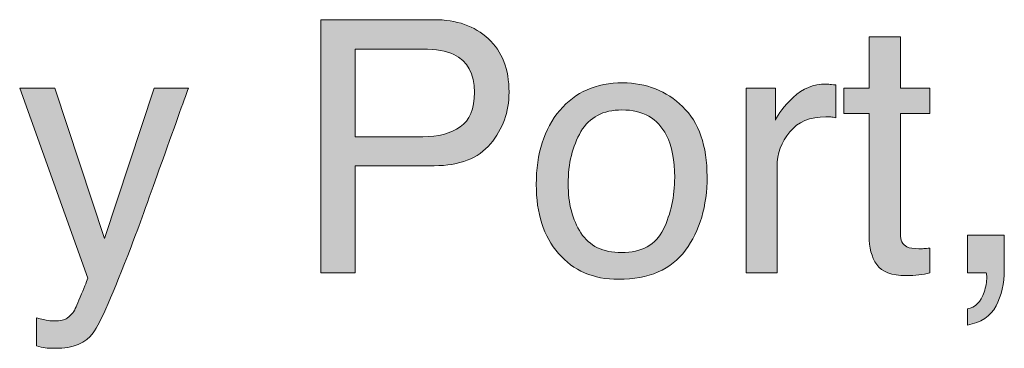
# Model space of a CAD drawing. Header units: inches. Extents: x 0 to 612, y 155 to 655.
# Tile 11 of 79: x 135.93 to 160.57, y 210.26 to 218.49. Entities that reach past the tile are written whole.
import ezdxf

# ---------------------------------------------------------------- set-up
doc = ezdxf.new("R2010")
doc.units = ezdxf.units.IN
doc.header["$MEASUREMENT"] = 0
doc.layers.add('Layer 1', color=7, linetype='Continuous')

# ---------------------------------------------------------------- blocks, each defined once
blk = doc.blocks.new('block 754')
at = {"layer": 'Layer 1', "lineweight": 0}
blk.add_open_spline([(139.295, 216.771), (139.295, 216.771), (140.154, 216.771), (140.154, 216.771), (140.154, 216.771), (140.154, 216.771), (140.154, 216.771), (140.044, 216.474), (139.801, 215.797), (139.424, 214.741), (139.424, 214.741), (139.424, 214.741), (139.424, 214.741), (139.143, 213.947), (138.907, 213.299), (138.717, 212.799), (138.717, 212.799), (138.717, 212.799), (138.717, 212.799), (138.269, 211.621), (137.953, 210.902), (137.769, 210.644), (137.769, 210.644), (137.769, 210.644), (137.769, 210.644), (137.585, 210.385), (137.269, 210.256), (136.82, 210.256), (136.82, 210.256), (136.82, 210.256), (136.82, 210.256), (136.711, 210.256), (136.627, 210.26), (136.568, 210.269), (136.568, 210.269), (136.568, 210.269), (136.568, 210.269), (136.509, 210.277), (136.437, 210.293), (136.351, 210.316), (136.351, 210.316), (136.351, 210.316), (136.351, 210.316), (136.351, 210.316), (136.351, 211.023), (136.351, 211.023), (136.351, 211.023), (136.351, 211.023), (136.351, 211.023), (136.485, 210.985), (136.583, 210.963), (136.644, 210.954), (136.644, 210.954), (136.644, 210.954), (136.644, 210.954), (136.704, 210.945), (136.757, 210.941), (136.803, 210.941), (136.803, 210.941), (136.803, 210.941), (136.803, 210.941), (136.946, 210.941), (137.052, 210.965), (137.12, 211.013), (137.12, 211.013), (137.12, 211.013), (137.12, 211.013), (137.187, 211.061), (137.244, 211.118), (137.29, 211.188), (137.29, 211.188), (137.29, 211.188), (137.29, 211.188), (137.304, 211.21), (137.356, 211.327), (137.444, 211.54), (137.444, 211.54), (137.444, 211.54), (137.444, 211.54), (137.534, 211.753), (137.598, 211.91), (137.638, 212.014), (137.638, 212.014), (137.638, 212.014), (137.638, 212.014), (137.638, 212.014), (135.93, 216.771), (135.93, 216.771), (135.93, 216.771), (135.93, 216.771), (135.93, 216.771), (135.93, 216.771), (136.81, 216.771), (136.81, 216.771), (136.81, 216.771), (136.81, 216.771), (136.81, 216.771), (136.81, 216.771), (138.048, 213.006), (138.048, 213.006), (138.048, 213.006), (138.048, 213.006), (138.048, 213.006), (138.048, 213.006), (139.295, 216.771), (139.295, 216.771)], degree=3, knots=[0, 0, 0, 0, 1, 1, 1, 2, 2, 2, 3, 3, 3, 4, 4, 4, 5, 5, 5, 6, 6, 6, 7, 7, 7, 8, 8, 8, 9, 9, 9, 10, 10, 10, 11, 11, 11, 12, 12, 12, 13, 13, 13, 14, 14, 14, 15, 15, 15, 16, 16, 16, 17, 17, 17, 18, 18, 18, 19, 19, 19, 20, 20, 20, 21, 21, 21, 22, 22, 22, 23, 23, 23, 24, 24, 24, 25, 25, 25, 26, 26, 26, 27, 27, 27, 28, 28, 28, 29, 29, 29, 30, 30, 30, 31, 31, 31, 32, 32, 32, 33, 33, 33, 34, 34, 34, 35, 35, 35, 35], dxfattribs=at)
blk = doc.blocks.new('block 755')
at = {"layer": 'Layer 1'}
h = blk.add_hatch(color=7, dxfattribs=at)
h.dxf.hatch_style = 2
edge = h.paths.add_edge_path()
edge.add_spline(control_points=[(139.295, 216.771), (139.295, 216.771), (140.154, 216.771), (140.154, 216.771), (140.154, 216.771), (140.154, 216.771), (140.154, 216.771), (140.044, 216.474), (139.801, 215.797), (139.424, 214.741), (139.424, 214.741), (139.424, 214.741), (139.424, 214.741), (139.143, 213.947), (138.907, 213.299), (138.717, 212.799), (138.717, 212.799), (138.717, 212.799), (138.717, 212.799), (138.269, 211.621), (137.953, 210.902), (137.769, 210.644), (137.769, 210.644), (137.769, 210.644), (137.769, 210.644), (137.585, 210.385), (137.269, 210.256), (136.82, 210.256), (136.82, 210.256), (136.82, 210.256), (136.82, 210.256), (136.711, 210.256), (136.627, 210.26), (136.568, 210.269), (136.568, 210.269), (136.568, 210.269), (136.568, 210.269), (136.509, 210.277), (136.437, 210.293), (136.351, 210.316), (136.351, 210.316), (136.351, 210.316), (136.351, 210.316), (136.351, 210.316), (136.351, 211.023), (136.351, 211.023), (136.351, 211.023), (136.351, 211.023), (136.351, 211.023), (136.485, 210.985), (136.583, 210.963), (136.644, 210.954), (136.644, 210.954), (136.644, 210.954), (136.644, 210.954), (136.704, 210.945), (136.757, 210.941), (136.803, 210.941), (136.803, 210.941), (136.803, 210.941), (136.803, 210.941), (136.946, 210.941), (137.052, 210.965), (137.12, 211.013), (137.12, 211.013), (137.12, 211.013), (137.12, 211.013), (137.187, 211.061), (137.244, 211.118), (137.29, 211.188), (137.29, 211.188), (137.29, 211.188), (137.29, 211.188), (137.304, 211.21), (137.356, 211.327), (137.444, 211.54), (137.444, 211.54), (137.444, 211.54), (137.444, 211.54), (137.534, 211.753), (137.598, 211.91), (137.638, 212.014), (137.638, 212.014), (137.638, 212.014), (137.638, 212.014), (137.638, 212.014), (135.93, 216.771), (135.93, 216.771), (135.93, 216.771), (135.93, 216.771), (135.93, 216.771), (135.93, 216.771), (136.81, 216.771), (136.81, 216.771), (136.81, 216.771), (136.81, 216.771), (136.81, 216.771), (136.81, 216.771), (138.048, 213.006), (138.048, 213.006), (138.048, 213.006), (138.048, 213.006), (138.048, 213.006), (138.048, 213.006), (139.295, 216.771), (139.295, 216.771), (139.295, 216.771), (139.295, 216.771), (139.295, 216.771)], knot_values=[0, 0, 0, 0, 1, 1, 1, 2, 2, 2, 3, 3, 3, 4, 4, 4, 5, 5, 5, 6, 6, 6, 7, 7, 7, 8, 8, 8, 9, 9, 9, 10, 10, 10, 11, 11, 11, 12, 12, 12, 13, 13, 13, 14, 14, 14, 15, 15, 15, 16, 16, 16, 17, 17, 17, 18, 18, 18, 19, 19, 19, 20, 20, 20, 21, 21, 21, 22, 22, 22, 23, 23, 23, 24, 24, 24, 25, 25, 25, 26, 26, 26, 27, 27, 27, 28, 28, 28, 29, 29, 29, 30, 30, 30, 31, 31, 31, 32, 32, 32, 33, 33, 33, 34, 34, 34, 35, 35, 35, 36, 36, 36, 36], degree=3, periodic=1)
at = {"layer": 'Layer 1', "lineweight": 0}
blk.add_open_spline([(139.295, 216.771), (139.295, 216.771), (140.154, 216.771), (140.154, 216.771), (140.154, 216.771), (140.154, 216.771), (140.154, 216.771), (140.044, 216.474), (139.801, 215.797), (139.424, 214.741), (139.424, 214.741), (139.424, 214.741), (139.424, 214.741), (139.143, 213.947), (138.907, 213.299), (138.717, 212.799), (138.717, 212.799), (138.717, 212.799), (138.717, 212.799), (138.269, 211.621), (137.953, 210.902), (137.769, 210.644), (137.769, 210.644), (137.769, 210.644), (137.769, 210.644), (137.585, 210.385), (137.269, 210.256), (136.82, 210.256), (136.82, 210.256), (136.82, 210.256), (136.82, 210.256), (136.711, 210.256), (136.627, 210.26), (136.568, 210.269), (136.568, 210.269), (136.568, 210.269), (136.568, 210.269), (136.509, 210.277), (136.437, 210.293), (136.351, 210.316), (136.351, 210.316), (136.351, 210.316), (136.351, 210.316), (136.351, 210.316), (136.351, 211.023), (136.351, 211.023), (136.351, 211.023), (136.351, 211.023), (136.351, 211.023), (136.485, 210.985), (136.583, 210.963), (136.644, 210.954), (136.644, 210.954), (136.644, 210.954), (136.644, 210.954), (136.704, 210.945), (136.757, 210.941), (136.803, 210.941), (136.803, 210.941), (136.803, 210.941), (136.803, 210.941), (136.946, 210.941), (137.052, 210.965), (137.12, 211.013), (137.12, 211.013), (137.12, 211.013), (137.12, 211.013), (137.187, 211.061), (137.244, 211.118), (137.29, 211.188), (137.29, 211.188), (137.29, 211.188), (137.29, 211.188), (137.304, 211.21), (137.356, 211.327), (137.444, 211.54), (137.444, 211.54), (137.444, 211.54), (137.444, 211.54), (137.534, 211.753), (137.598, 211.91), (137.638, 212.014), (137.638, 212.014), (137.638, 212.014), (137.638, 212.014), (137.638, 212.014), (135.93, 216.771), (135.93, 216.771), (135.93, 216.771), (135.93, 216.771), (135.93, 216.771), (135.93, 216.771), (136.81, 216.771), (136.81, 216.771), (136.81, 216.771), (136.81, 216.771), (136.81, 216.771), (136.81, 216.771), (138.048, 213.006), (138.048, 213.006), (138.048, 213.006), (138.048, 213.006), (138.048, 213.006), (138.048, 213.006), (139.295, 216.771), (139.295, 216.771), (139.295, 216.771), (139.295, 216.771), (139.295, 216.771)], degree=3, knots=[0, 0, 0, 0, 1, 1, 1, 2, 2, 2, 3, 3, 3, 4, 4, 4, 5, 5, 5, 6, 6, 6, 7, 7, 7, 8, 8, 8, 9, 9, 9, 10, 10, 10, 11, 11, 11, 12, 12, 12, 13, 13, 13, 14, 14, 14, 15, 15, 15, 16, 16, 16, 17, 17, 17, 18, 18, 18, 19, 19, 19, 20, 20, 20, 21, 21, 21, 22, 22, 22, 23, 23, 23, 24, 24, 24, 25, 25, 25, 26, 26, 26, 27, 27, 27, 28, 28, 28, 29, 29, 29, 30, 30, 30, 31, 31, 31, 32, 32, 32, 33, 33, 33, 34, 34, 34, 35, 35, 35, 36, 36, 36, 36], dxfattribs=at)
blk = doc.blocks.new('block 756')
at = {"layer": 'Layer 1', "lineweight": 0}
blk.add_open_spline([(143.465, 218.487), (143.465, 218.487), (146.301, 218.487), (146.301, 218.487), (146.301, 218.487), (146.301, 218.487), (146.301, 218.487), (146.861, 218.487), (147.314, 218.329), (147.659, 218.011), (147.659, 218.011), (147.659, 218.011), (147.659, 218.011), (148.003, 217.692), (148.176, 217.246), (148.176, 216.671), (148.176, 216.671), (148.176, 216.671), (148.176, 216.671), (148.176, 216.176), (148.022, 215.745), (147.714, 215.379), (147.714, 215.379), (147.714, 215.379), (147.714, 215.379), (147.407, 215.012), (146.937, 214.829), (146.303, 214.829), (146.303, 214.829), (146.303, 214.829), (146.303, 214.829), (146.303, 214.829), (144.323, 214.829), (144.323, 214.829), (144.323, 214.829), (144.323, 214.829), (144.323, 214.829), (144.323, 214.829), (144.323, 212.149), (144.323, 212.149), (144.323, 212.149), (144.323, 212.149), (144.323, 212.149), (144.323, 212.149), (143.465, 212.149), (143.465, 212.149), (143.465, 212.149), (143.465, 212.149), (143.465, 212.149), (143.465, 212.149), (143.465, 218.487), (143.465, 218.487)], degree=3, knots=[0, 0, 0, 0, 1, 1, 1, 2, 2, 2, 3, 3, 3, 4, 4, 4, 5, 5, 5, 6, 6, 6, 7, 7, 7, 8, 8, 8, 9, 9, 9, 10, 10, 10, 11, 11, 11, 12, 12, 12, 13, 13, 13, 14, 14, 14, 15, 15, 15, 16, 16, 16, 17, 17, 17, 17], dxfattribs=at)
blk = doc.blocks.new('block 757')
at = {"layer": 'Layer 1', "lineweight": 0}
blk.add_open_spline([(146.795, 217.615), (146.606, 217.705), (146.348, 217.749), (146.02, 217.749), (146.02, 217.749), (146.02, 217.749), (146.02, 217.749), (146.02, 217.749), (144.323, 217.749), (144.323, 217.749), (144.323, 217.749), (144.323, 217.749), (144.323, 217.749), (144.323, 217.749), (144.323, 215.554), (144.323, 215.554), (144.323, 215.554), (144.323, 215.554), (144.323, 215.554), (144.323, 215.554), (146.02, 215.554), (146.02, 215.554), (146.02, 215.554), (146.02, 215.554), (146.02, 215.554), (146.402, 215.554), (146.713, 215.636), (146.951, 215.8), (146.951, 215.8), (146.951, 215.8), (146.951, 215.8), (147.19, 215.963), (147.309, 216.252), (147.309, 216.667), (147.309, 216.667), (147.309, 216.667), (147.309, 216.667), (147.309, 217.133), (147.137, 217.448), (146.795, 217.615)], degree=3, knots=[0, 0, 0, 0, 1, 1, 1, 2, 2, 2, 3, 3, 3, 4, 4, 4, 5, 5, 5, 6, 6, 6, 7, 7, 7, 8, 8, 8, 9, 9, 9, 10, 10, 10, 11, 11, 11, 12, 12, 12, 13, 13, 13, 13], dxfattribs=at)
blk = doc.blocks.new('block 758')
at = {"layer": 'Layer 1'}
h = blk.add_hatch(color=7, dxfattribs=at)
h.dxf.hatch_style = 2
edge = h.paths.add_edge_path()
edge.add_spline(control_points=[(143.465, 218.487), (143.465, 218.487), (146.301, 218.487), (146.301, 218.487), (146.301, 218.487), (146.301, 218.487), (146.301, 218.487), (146.861, 218.487), (147.314, 218.329), (147.659, 218.011), (147.659, 218.011), (147.659, 218.011), (147.659, 218.011), (148.003, 217.692), (148.176, 217.246), (148.176, 216.671), (148.176, 216.671), (148.176, 216.671), (148.176, 216.671), (148.176, 216.176), (148.022, 215.745), (147.714, 215.379), (147.714, 215.379), (147.714, 215.379), (147.714, 215.379), (147.407, 215.012), (146.937, 214.829), (146.303, 214.829), (146.303, 214.829), (146.303, 214.829), (146.303, 214.829), (146.303, 214.829), (144.323, 214.829), (144.323, 214.829), (144.323, 214.829), (144.323, 214.829), (144.323, 214.829), (144.323, 214.829), (144.323, 212.149), (144.323, 212.149), (144.323, 212.149), (144.323, 212.149), (144.323, 212.149), (144.323, 212.149), (143.465, 212.149), (143.465, 212.149), (143.465, 212.149), (143.465, 212.149), (143.465, 212.149), (143.465, 212.149), (143.465, 218.487), (143.465, 218.487), (143.465, 218.487), (143.465, 218.487), (143.465, 218.487)], knot_values=[0, 0, 0, 0, 1, 1, 1, 2, 2, 2, 3, 3, 3, 4, 4, 4, 5, 5, 5, 6, 6, 6, 7, 7, 7, 8, 8, 8, 9, 9, 9, 10, 10, 10, 11, 11, 11, 12, 12, 12, 13, 13, 13, 14, 14, 14, 15, 15, 15, 16, 16, 16, 17, 17, 17, 18, 18, 18, 18], degree=3, periodic=1)
edge = h.paths.add_edge_path()
edge.add_spline(control_points=[(146.795, 217.615), (146.606, 217.705), (146.348, 217.749), (146.02, 217.749), (146.02, 217.749), (146.02, 217.749), (146.02, 217.749), (146.02, 217.749), (144.323, 217.749), (144.323, 217.749), (144.323, 217.749), (144.323, 217.749), (144.323, 217.749), (144.323, 217.749), (144.323, 215.554), (144.323, 215.554), (144.323, 215.554), (144.323, 215.554), (144.323, 215.554), (144.323, 215.554), (146.02, 215.554), (146.02, 215.554), (146.02, 215.554), (146.02, 215.554), (146.02, 215.554), (146.402, 215.554), (146.713, 215.636), (146.951, 215.8), (146.951, 215.8), (146.951, 215.8), (146.951, 215.8), (147.19, 215.963), (147.309, 216.252), (147.309, 216.667), (147.309, 216.667), (147.309, 216.667), (147.309, 216.667), (147.309, 217.133), (147.137, 217.448), (146.795, 217.615), (146.795, 217.615), (146.795, 217.615), (146.795, 217.615)], knot_values=[0, 0, 0, 0, 1, 1, 1, 2, 2, 2, 3, 3, 3, 4, 4, 4, 5, 5, 5, 6, 6, 6, 7, 7, 7, 8, 8, 8, 9, 9, 9, 10, 10, 10, 11, 11, 11, 12, 12, 12, 13, 13, 13, 14, 14, 14, 14], degree=3, periodic=1)
at = {"layer": 'Layer 1', "lineweight": 0}
for points, knots in [([(143.465, 218.487), (143.465, 218.487), (146.301, 218.487), (146.301, 218.487), (146.301, 218.487), (146.301, 218.487), (146.301, 218.487), (146.861, 218.487), (147.314, 218.329), (147.659, 218.011), (147.659, 218.011), (147.659, 218.011), (147.659, 218.011), (148.003, 217.692), (148.176, 217.246), (148.176, 216.671), (148.176, 216.671), (148.176, 216.671), (148.176, 216.671), (148.176, 216.176), (148.022, 215.745), (147.714, 215.379), (147.714, 215.379), (147.714, 215.379), (147.714, 215.379), (147.407, 215.012), (146.937, 214.829), (146.303, 214.829), (146.303, 214.829), (146.303, 214.829), (146.303, 214.829), (146.303, 214.829), (144.323, 214.829), (144.323, 214.829), (144.323, 214.829), (144.323, 214.829), (144.323, 214.829), (144.323, 214.829), (144.323, 212.149), (144.323, 212.149), (144.323, 212.149), (144.323, 212.149), (144.323, 212.149), (144.323, 212.149), (143.465, 212.149), (143.465, 212.149), (143.465, 212.149), (143.465, 212.149), (143.465, 212.149), (143.465, 212.149), (143.465, 218.487), (143.465, 218.487), (143.465, 218.487), (143.465, 218.487), (143.465, 218.487)], [0, 0, 0, 0, 1, 1, 1, 2, 2, 2, 3, 3, 3, 4, 4, 4, 5, 5, 5, 6, 6, 6, 7, 7, 7, 8, 8, 8, 9, 9, 9, 10, 10, 10, 11, 11, 11, 12, 12, 12, 13, 13, 13, 14, 14, 14, 15, 15, 15, 16, 16, 16, 17, 17, 17, 18, 18, 18, 18]), ([(146.795, 217.615), (146.606, 217.705), (146.348, 217.749), (146.02, 217.749), (146.02, 217.749), (146.02, 217.749), (146.02, 217.749), (146.02, 217.749), (144.323, 217.749), (144.323, 217.749), (144.323, 217.749), (144.323, 217.749), (144.323, 217.749), (144.323, 217.749), (144.323, 215.554), (144.323, 215.554), (144.323, 215.554), (144.323, 215.554), (144.323, 215.554), (144.323, 215.554), (146.02, 215.554), (146.02, 215.554), (146.02, 215.554), (146.02, 215.554), (146.02, 215.554), (146.402, 215.554), (146.713, 215.636), (146.951, 215.8), (146.951, 215.8), (146.951, 215.8), (146.951, 215.8), (147.19, 215.963), (147.309, 216.252), (147.309, 216.667), (147.309, 216.667), (147.309, 216.667), (147.309, 216.667), (147.309, 217.133), (147.137, 217.448), (146.795, 217.615), (146.795, 217.615), (146.795, 217.615), (146.795, 217.615)], [0, 0, 0, 0, 1, 1, 1, 2, 2, 2, 3, 3, 3, 4, 4, 4, 5, 5, 5, 6, 6, 6, 7, 7, 7, 8, 8, 8, 9, 9, 9, 10, 10, 10, 11, 11, 11, 12, 12, 12, 13, 13, 13, 14, 14, 14, 14])]:
    blk.add_open_spline(points, degree=3, knots=knots, dxfattribs=at)
blk = doc.blocks.new('block 759')
at = {"layer": 'Layer 1', "lineweight": 0}
blk.add_open_spline([(152.521, 216.309), (152.929, 215.913), (153.133, 215.329), (153.133, 214.559), (153.133, 214.559), (153.133, 214.559), (153.133, 214.559), (153.133, 213.814), (152.953, 213.2), (152.593, 212.714), (152.593, 212.714), (152.593, 212.714), (152.593, 212.714), (152.234, 212.229), (151.675, 211.985), (150.918, 211.985), (150.918, 211.985), (150.918, 211.985), (150.918, 211.985), (150.287, 211.985), (149.786, 212.2), (149.415, 212.63), (149.415, 212.63), (149.415, 212.63), (149.415, 212.63), (149.043, 213.06), (148.858, 213.637), (148.858, 214.36), (148.858, 214.36), (148.858, 214.36), (148.858, 214.36), (148.858, 215.136), (149.054, 215.754), (149.444, 216.215), (149.444, 216.215), (149.444, 216.215), (149.444, 216.215), (149.836, 216.674), (150.361, 216.904), (151.021, 216.904), (151.021, 216.904), (151.021, 216.904), (151.021, 216.904), (151.612, 216.904), (152.112, 216.705), (152.521, 216.309)], degree=3, knots=[0, 0, 0, 0, 1, 1, 1, 2, 2, 2, 3, 3, 3, 4, 4, 4, 5, 5, 5, 6, 6, 6, 7, 7, 7, 8, 8, 8, 9, 9, 9, 10, 10, 10, 11, 11, 11, 12, 12, 12, 13, 13, 13, 14, 14, 14, 15, 15, 15, 15], dxfattribs=at)
blk = doc.blocks.new('block 760')
at = {"layer": 'Layer 1', "lineweight": 0}
blk.add_open_spline([(152.039, 213.237), (152.228, 213.627), (152.322, 214.061), (152.322, 214.537), (152.322, 214.537), (152.322, 214.537), (152.322, 214.537), (152.322, 214.968), (152.254, 215.318), (152.117, 215.589), (152.117, 215.589), (152.117, 215.589), (152.117, 215.589), (151.901, 216.014), (151.529, 216.227), (151, 216.227), (151, 216.227), (151, 216.227), (151, 216.227), (150.531, 216.227), (150.189, 216.045), (149.976, 215.684), (149.976, 215.684), (149.976, 215.684), (149.976, 215.684), (149.763, 215.321), (149.656, 214.885), (149.656, 214.373), (149.656, 214.373), (149.656, 214.373), (149.656, 214.373), (149.656, 213.883), (149.763, 213.473), (149.976, 213.145), (149.976, 213.145), (149.976, 213.145), (149.976, 213.145), (150.189, 212.818), (150.527, 212.654), (150.991, 212.654), (150.991, 212.654), (150.991, 212.654), (150.991, 212.654), (151.5, 212.654), (151.849, 212.849), (152.039, 213.237)], degree=3, knots=[0, 0, 0, 0, 1, 1, 1, 2, 2, 2, 3, 3, 3, 4, 4, 4, 5, 5, 5, 6, 6, 6, 7, 7, 7, 8, 8, 8, 9, 9, 9, 10, 10, 10, 11, 11, 11, 12, 12, 12, 13, 13, 13, 14, 14, 14, 15, 15, 15, 15], dxfattribs=at)
blk = doc.blocks.new('block 761')
at = {"layer": 'Layer 1'}
h = blk.add_hatch(color=7, dxfattribs=at)
h.dxf.hatch_style = 2
edge = h.paths.add_edge_path()
edge.add_spline(control_points=[(152.521, 216.309), (152.929, 215.913), (153.133, 215.329), (153.133, 214.559), (153.133, 214.559), (153.133, 214.559), (153.133, 214.559), (153.133, 213.814), (152.953, 213.2), (152.593, 212.714), (152.593, 212.714), (152.593, 212.714), (152.593, 212.714), (152.234, 212.229), (151.675, 211.985), (150.918, 211.985), (150.918, 211.985), (150.918, 211.985), (150.918, 211.985), (150.287, 211.985), (149.786, 212.2), (149.415, 212.63), (149.415, 212.63), (149.415, 212.63), (149.415, 212.63), (149.043, 213.06), (148.858, 213.637), (148.858, 214.36), (148.858, 214.36), (148.858, 214.36), (148.858, 214.36), (148.858, 215.136), (149.054, 215.754), (149.444, 216.215), (149.444, 216.215), (149.444, 216.215), (149.444, 216.215), (149.836, 216.674), (150.361, 216.904), (151.021, 216.904), (151.021, 216.904), (151.021, 216.904), (151.021, 216.904), (151.612, 216.904), (152.112, 216.705), (152.521, 216.309), (152.521, 216.309), (152.521, 216.309), (152.521, 216.309)], knot_values=[0, 0, 0, 0, 1, 1, 1, 2, 2, 2, 3, 3, 3, 4, 4, 4, 5, 5, 5, 6, 6, 6, 7, 7, 7, 8, 8, 8, 9, 9, 9, 10, 10, 10, 11, 11, 11, 12, 12, 12, 13, 13, 13, 14, 14, 14, 15, 15, 15, 16, 16, 16, 16], degree=3, periodic=1)
edge = h.paths.add_edge_path()
edge.add_spline(control_points=[(152.039, 213.238), (152.228, 213.627), (152.322, 214.061), (152.322, 214.537), (152.322, 214.537), (152.322, 214.537), (152.322, 214.537), (152.322, 214.968), (152.254, 215.318), (152.117, 215.589), (152.117, 215.589), (152.117, 215.589), (152.117, 215.589), (151.901, 216.014), (151.529, 216.227), (151, 216.227), (151, 216.227), (151, 216.227), (151, 216.227), (150.531, 216.227), (150.189, 216.045), (149.976, 215.684), (149.976, 215.684), (149.976, 215.684), (149.976, 215.684), (149.763, 215.321), (149.656, 214.885), (149.656, 214.373), (149.656, 214.373), (149.656, 214.373), (149.656, 214.373), (149.656, 213.883), (149.763, 213.473), (149.976, 213.145), (149.976, 213.145), (149.976, 213.145), (149.976, 213.145), (150.189, 212.818), (150.527, 212.654), (150.991, 212.654), (150.991, 212.654), (150.991, 212.654), (150.991, 212.654), (151.5, 212.654), (151.849, 212.849), (152.039, 213.238), (152.039, 213.238), (152.039, 213.238), (152.039, 213.238)], knot_values=[0, 0, 0, 0, 1, 1, 1, 2, 2, 2, 3, 3, 3, 4, 4, 4, 5, 5, 5, 6, 6, 6, 7, 7, 7, 8, 8, 8, 9, 9, 9, 10, 10, 10, 11, 11, 11, 12, 12, 12, 13, 13, 13, 14, 14, 14, 15, 15, 15, 16, 16, 16, 16], degree=3, periodic=1)
at = {"layer": 'Layer 1', "lineweight": 0}
for points in [[(152.521, 216.309), (152.929, 215.913), (153.133, 215.329), (153.133, 214.559), (153.133, 214.559), (153.133, 214.559), (153.133, 214.559), (153.133, 213.814), (152.953, 213.2), (152.593, 212.714), (152.593, 212.714), (152.593, 212.714), (152.593, 212.714), (152.234, 212.229), (151.675, 211.985), (150.918, 211.985), (150.918, 211.985), (150.918, 211.985), (150.918, 211.985), (150.287, 211.985), (149.786, 212.2), (149.415, 212.63), (149.415, 212.63), (149.415, 212.63), (149.415, 212.63), (149.043, 213.06), (148.858, 213.637), (148.858, 214.36), (148.858, 214.36), (148.858, 214.36), (148.858, 214.36), (148.858, 215.136), (149.054, 215.754), (149.444, 216.215), (149.444, 216.215), (149.444, 216.215), (149.444, 216.215), (149.836, 216.674), (150.361, 216.904), (151.021, 216.904), (151.021, 216.904), (151.021, 216.904), (151.021, 216.904), (151.612, 216.904), (152.112, 216.705), (152.521, 216.309), (152.521, 216.309), (152.521, 216.309), (152.521, 216.309)], [(152.039, 213.238), (152.228, 213.627), (152.322, 214.061), (152.322, 214.537), (152.322, 214.537), (152.322, 214.537), (152.322, 214.537), (152.322, 214.968), (152.254, 215.318), (152.117, 215.589), (152.117, 215.589), (152.117, 215.589), (152.117, 215.589), (151.901, 216.014), (151.529, 216.227), (151, 216.227), (151, 216.227), (151, 216.227), (151, 216.227), (150.531, 216.227), (150.189, 216.045), (149.976, 215.684), (149.976, 215.684), (149.976, 215.684), (149.976, 215.684), (149.763, 215.321), (149.656, 214.885), (149.656, 214.373), (149.656, 214.373), (149.656, 214.373), (149.656, 214.373), (149.656, 213.883), (149.763, 213.473), (149.976, 213.145), (149.976, 213.145), (149.976, 213.145), (149.976, 213.145), (150.189, 212.818), (150.527, 212.654), (150.991, 212.654), (150.991, 212.654), (150.991, 212.654), (150.991, 212.654), (151.5, 212.654), (151.849, 212.849), (152.039, 213.238), (152.039, 213.238), (152.039, 213.238), (152.039, 213.238)]]:
    blk.add_open_spline(points, degree=3, knots=[0, 0, 0, 0, 1, 1, 1, 2, 2, 2, 3, 3, 3, 4, 4, 4, 5, 5, 5, 6, 6, 6, 7, 7, 7, 8, 8, 8, 9, 9, 9, 10, 10, 10, 11, 11, 11, 12, 12, 12, 13, 13, 13, 14, 14, 14, 15, 15, 15, 16, 16, 16, 16], dxfattribs=at)
blk = doc.blocks.new('block 762')
at = {"layer": 'Layer 1', "lineweight": 0}
blk.add_open_spline([(154.108, 216.771), (154.108, 216.771), (154.846, 216.771), (154.846, 216.771), (154.846, 216.771), (154.846, 216.771), (154.846, 216.771), (154.846, 216.771), (154.846, 215.972), (154.846, 215.972), (154.846, 215.972), (154.846, 215.972), (154.846, 215.972), (154.906, 216.127), (155.055, 216.316), (155.291, 216.539), (155.291, 216.539), (155.291, 216.539), (155.291, 216.539), (155.526, 216.763), (155.798, 216.874), (156.106, 216.874), (156.106, 216.874), (156.106, 216.874), (156.106, 216.874), (156.12, 216.874), (156.145, 216.873), (156.179, 216.869), (156.179, 216.869), (156.179, 216.869), (156.179, 216.869), (156.214, 216.866), (156.272, 216.86), (156.356, 216.853), (156.356, 216.853), (156.356, 216.853), (156.356, 216.853), (156.356, 216.853), (156.356, 216.032), (156.356, 216.032), (156.356, 216.032), (156.356, 216.032), (156.356, 216.032), (156.31, 216.041), (156.268, 216.047), (156.229, 216.05), (156.229, 216.05), (156.229, 216.05), (156.229, 216.05), (156.19, 216.053), (156.147, 216.054), (156.102, 216.054), (156.102, 216.054), (156.102, 216.054), (156.102, 216.054), (155.71, 216.054), (155.41, 215.928), (155.2, 215.677), (155.2, 215.677), (155.2, 215.677), (155.2, 215.677), (154.99, 215.425), (154.885, 215.135), (154.885, 214.807), (154.885, 214.807), (154.885, 214.807), (154.885, 214.807), (154.885, 214.807), (154.885, 212.149), (154.885, 212.149), (154.885, 212.149), (154.885, 212.149), (154.885, 212.149), (154.885, 212.149), (154.108, 212.149), (154.108, 212.149), (154.108, 212.149), (154.108, 212.149), (154.108, 212.149), (154.108, 212.149), (154.108, 216.771), (154.108, 216.771)], degree=3, knots=[0, 0, 0, 0, 1, 1, 1, 2, 2, 2, 3, 3, 3, 4, 4, 4, 5, 5, 5, 6, 6, 6, 7, 7, 7, 8, 8, 8, 9, 9, 9, 10, 10, 10, 11, 11, 11, 12, 12, 12, 13, 13, 13, 14, 14, 14, 15, 15, 15, 16, 16, 16, 17, 17, 17, 18, 18, 18, 19, 19, 19, 20, 20, 20, 21, 21, 21, 22, 22, 22, 23, 23, 23, 24, 24, 24, 25, 25, 25, 26, 26, 26, 27, 27, 27, 27], dxfattribs=at)
blk = doc.blocks.new('block 763')
at = {"layer": 'Layer 1'}
h = blk.add_hatch(color=7, dxfattribs=at)
h.dxf.hatch_style = 2
edge = h.paths.add_edge_path()
edge.add_spline(control_points=[(154.108, 216.771), (154.108, 216.771), (154.846, 216.771), (154.846, 216.771), (154.846, 216.771), (154.846, 216.771), (154.846, 216.771), (154.846, 216.771), (154.846, 215.972), (154.846, 215.972), (154.846, 215.972), (154.846, 215.972), (154.846, 215.972), (154.906, 216.127), (155.055, 216.316), (155.291, 216.539), (155.291, 216.539), (155.291, 216.539), (155.291, 216.539), (155.526, 216.763), (155.798, 216.874), (156.106, 216.874), (156.106, 216.874), (156.106, 216.874), (156.106, 216.874), (156.12, 216.874), (156.145, 216.873), (156.179, 216.869), (156.179, 216.869), (156.179, 216.869), (156.179, 216.869), (156.214, 216.866), (156.272, 216.86), (156.356, 216.853), (156.356, 216.853), (156.356, 216.853), (156.356, 216.853), (156.356, 216.853), (156.356, 216.032), (156.356, 216.032), (156.356, 216.032), (156.356, 216.032), (156.356, 216.032), (156.31, 216.041), (156.268, 216.047), (156.229, 216.05), (156.229, 216.05), (156.229, 216.05), (156.229, 216.05), (156.19, 216.053), (156.147, 216.054), (156.102, 216.054), (156.102, 216.054), (156.102, 216.054), (156.102, 216.054), (155.71, 216.054), (155.41, 215.928), (155.2, 215.677), (155.2, 215.677), (155.2, 215.677), (155.2, 215.677), (154.99, 215.425), (154.885, 215.135), (154.885, 214.807), (154.885, 214.807), (154.885, 214.807), (154.885, 214.807), (154.885, 214.807), (154.885, 212.149), (154.885, 212.149), (154.885, 212.149), (154.885, 212.149), (154.885, 212.149), (154.885, 212.149), (154.108, 212.149), (154.108, 212.149), (154.108, 212.149), (154.108, 212.149), (154.108, 212.149), (154.108, 212.149), (154.108, 216.771), (154.108, 216.771), (154.108, 216.771), (154.108, 216.771), (154.108, 216.771)], knot_values=[0, 0, 0, 0, 1, 1, 1, 2, 2, 2, 3, 3, 3, 4, 4, 4, 5, 5, 5, 6, 6, 6, 7, 7, 7, 8, 8, 8, 9, 9, 9, 10, 10, 10, 11, 11, 11, 12, 12, 12, 13, 13, 13, 14, 14, 14, 15, 15, 15, 16, 16, 16, 17, 17, 17, 18, 18, 18, 19, 19, 19, 20, 20, 20, 21, 21, 21, 22, 22, 22, 23, 23, 23, 24, 24, 24, 25, 25, 25, 26, 26, 26, 27, 27, 27, 28, 28, 28, 28], degree=3, periodic=1)
at = {"layer": 'Layer 1', "lineweight": 0}
blk.add_open_spline([(154.108, 216.771), (154.108, 216.771), (154.846, 216.771), (154.846, 216.771), (154.846, 216.771), (154.846, 216.771), (154.846, 216.771), (154.846, 216.771), (154.846, 215.972), (154.846, 215.972), (154.846, 215.972), (154.846, 215.972), (154.846, 215.972), (154.906, 216.127), (155.055, 216.316), (155.291, 216.539), (155.291, 216.539), (155.291, 216.539), (155.291, 216.539), (155.526, 216.763), (155.798, 216.874), (156.106, 216.874), (156.106, 216.874), (156.106, 216.874), (156.106, 216.874), (156.12, 216.874), (156.145, 216.873), (156.179, 216.869), (156.179, 216.869), (156.179, 216.869), (156.179, 216.869), (156.214, 216.866), (156.272, 216.86), (156.356, 216.853), (156.356, 216.853), (156.356, 216.853), (156.356, 216.853), (156.356, 216.853), (156.356, 216.032), (156.356, 216.032), (156.356, 216.032), (156.356, 216.032), (156.356, 216.032), (156.31, 216.041), (156.268, 216.047), (156.229, 216.05), (156.229, 216.05), (156.229, 216.05), (156.229, 216.05), (156.19, 216.053), (156.147, 216.054), (156.102, 216.054), (156.102, 216.054), (156.102, 216.054), (156.102, 216.054), (155.71, 216.054), (155.41, 215.928), (155.2, 215.677), (155.2, 215.677), (155.2, 215.677), (155.2, 215.677), (154.99, 215.425), (154.885, 215.135), (154.885, 214.807), (154.885, 214.807), (154.885, 214.807), (154.885, 214.807), (154.885, 214.807), (154.885, 212.149), (154.885, 212.149), (154.885, 212.149), (154.885, 212.149), (154.885, 212.149), (154.885, 212.149), (154.108, 212.149), (154.108, 212.149), (154.108, 212.149), (154.108, 212.149), (154.108, 212.149), (154.108, 212.149), (154.108, 216.771), (154.108, 216.771), (154.108, 216.771), (154.108, 216.771), (154.108, 216.771)], degree=3, knots=[0, 0, 0, 0, 1, 1, 1, 2, 2, 2, 3, 3, 3, 4, 4, 4, 5, 5, 5, 6, 6, 6, 7, 7, 7, 8, 8, 8, 9, 9, 9, 10, 10, 10, 11, 11, 11, 12, 12, 12, 13, 13, 13, 14, 14, 14, 15, 15, 15, 16, 16, 16, 17, 17, 17, 18, 18, 18, 19, 19, 19, 20, 20, 20, 21, 21, 21, 22, 22, 22, 23, 23, 23, 24, 24, 24, 25, 25, 25, 26, 26, 26, 27, 27, 27, 28, 28, 28, 28], dxfattribs=at)
blk = doc.blocks.new('block 764')
at = {"layer": 'Layer 1', "lineweight": 0}
blk.add_open_spline([(157.185, 218.061), (157.185, 218.061), (157.97, 218.061), (157.97, 218.061), (157.97, 218.061), (157.97, 218.061), (157.97, 218.061), (157.97, 218.061), (157.97, 216.771), (157.97, 216.771), (157.97, 216.771), (157.97, 216.771), (157.97, 216.771), (157.97, 216.771), (158.708, 216.771), (158.708, 216.771), (158.708, 216.771), (158.708, 216.771), (158.708, 216.771), (158.708, 216.771), (158.708, 216.136), (158.708, 216.136), (158.708, 216.136), (158.708, 216.136), (158.708, 216.136), (158.708, 216.136), (157.97, 216.136), (157.97, 216.136), (157.97, 216.136), (157.97, 216.136), (157.97, 216.136), (157.97, 216.136), (157.97, 213.12), (157.97, 213.12), (157.97, 213.12), (157.97, 213.12), (157.97, 213.12), (157.97, 212.96), (158.024, 212.852), (158.133, 212.797), (158.133, 212.797), (158.133, 212.797), (158.133, 212.797), (158.194, 212.766), (158.295, 212.749), (158.436, 212.749), (158.436, 212.749), (158.436, 212.749), (158.436, 212.749), (158.473, 212.749), (158.513, 212.75), (158.556, 212.752), (158.556, 212.752), (158.556, 212.752), (158.556, 212.752), (158.6, 212.754), (158.649, 212.759), (158.708, 212.767), (158.708, 212.767), (158.708, 212.767), (158.708, 212.767), (158.708, 212.767), (158.708, 212.149), (158.708, 212.149), (158.708, 212.149), (158.708, 212.149), (158.708, 212.149), (158.618, 212.124), (158.525, 212.105), (158.429, 212.094), (158.429, 212.094), (158.429, 212.094), (158.429, 212.094), (158.333, 212.082), (158.229, 212.076), (158.116, 212.076), (158.116, 212.076), (158.116, 212.076), (158.116, 212.076), (157.754, 212.076), (157.508, 212.169), (157.378, 212.354), (157.378, 212.354), (157.378, 212.354), (157.378, 212.354), (157.249, 212.54), (157.185, 212.78), (157.185, 213.077), (157.185, 213.077), (157.185, 213.077), (157.185, 213.077), (157.185, 213.077), (157.185, 216.136), (157.185, 216.136), (157.185, 216.136), (157.185, 216.136), (157.185, 216.136), (157.185, 216.136), (156.559, 216.136), (156.559, 216.136), (156.559, 216.136), (156.559, 216.136), (156.559, 216.136), (156.559, 216.136), (156.559, 216.771), (156.559, 216.771), (156.559, 216.771), (156.559, 216.771), (156.559, 216.771), (156.559, 216.771), (157.185, 216.771), (157.185, 216.771), (157.185, 216.771), (157.185, 216.771), (157.185, 216.771), (157.185, 216.771), (157.185, 218.061), (157.185, 218.061)], degree=3, knots=[0, 0, 0, 0, 1, 1, 1, 2, 2, 2, 3, 3, 3, 4, 4, 4, 5, 5, 5, 6, 6, 6, 7, 7, 7, 8, 8, 8, 9, 9, 9, 10, 10, 10, 11, 11, 11, 12, 12, 12, 13, 13, 13, 14, 14, 14, 15, 15, 15, 16, 16, 16, 17, 17, 17, 18, 18, 18, 19, 19, 19, 20, 20, 20, 21, 21, 21, 22, 22, 22, 23, 23, 23, 24, 24, 24, 25, 25, 25, 26, 26, 26, 27, 27, 27, 28, 28, 28, 29, 29, 29, 30, 30, 30, 31, 31, 31, 32, 32, 32, 33, 33, 33, 34, 34, 34, 35, 35, 35, 36, 36, 36, 37, 37, 37, 38, 38, 38, 39, 39, 39, 39], dxfattribs=at)
blk = doc.blocks.new('block 765')
at = {"layer": 'Layer 1'}
h = blk.add_hatch(color=7, dxfattribs=at)
h.dxf.hatch_style = 2
edge = h.paths.add_edge_path()
edge.add_spline(control_points=[(157.185, 218.061), (157.185, 218.061), (157.97, 218.061), (157.97, 218.061), (157.97, 218.061), (157.97, 218.061), (157.97, 218.061), (157.97, 218.061), (157.97, 216.771), (157.97, 216.771), (157.97, 216.771), (157.97, 216.771), (157.97, 216.771), (157.97, 216.771), (158.708, 216.771), (158.708, 216.771), (158.708, 216.771), (158.708, 216.771), (158.708, 216.771), (158.708, 216.771), (158.708, 216.136), (158.708, 216.136), (158.708, 216.136), (158.708, 216.136), (158.708, 216.136), (158.708, 216.136), (157.97, 216.136), (157.97, 216.136), (157.97, 216.136), (157.97, 216.136), (157.97, 216.136), (157.97, 216.136), (157.97, 213.12), (157.97, 213.12), (157.97, 213.12), (157.97, 213.12), (157.97, 213.12), (157.97, 212.96), (158.024, 212.852), (158.133, 212.797), (158.133, 212.797), (158.133, 212.797), (158.133, 212.797), (158.194, 212.766), (158.295, 212.749), (158.436, 212.749), (158.436, 212.749), (158.436, 212.749), (158.436, 212.749), (158.473, 212.749), (158.513, 212.75), (158.556, 212.752), (158.556, 212.752), (158.556, 212.752), (158.556, 212.752), (158.6, 212.754), (158.649, 212.759), (158.708, 212.767), (158.708, 212.767), (158.708, 212.767), (158.708, 212.767), (158.708, 212.767), (158.708, 212.149), (158.708, 212.149), (158.708, 212.149), (158.708, 212.149), (158.708, 212.149), (158.618, 212.124), (158.525, 212.105), (158.429, 212.094), (158.429, 212.094), (158.429, 212.094), (158.429, 212.094), (158.333, 212.082), (158.229, 212.076), (158.116, 212.076), (158.116, 212.076), (158.116, 212.076), (158.116, 212.076), (157.754, 212.076), (157.508, 212.169), (157.378, 212.354), (157.378, 212.354), (157.378, 212.354), (157.378, 212.354), (157.249, 212.54), (157.185, 212.78), (157.185, 213.077), (157.185, 213.077), (157.185, 213.077), (157.185, 213.077), (157.185, 213.077), (157.185, 216.136), (157.185, 216.136), (157.185, 216.136), (157.185, 216.136), (157.185, 216.136), (157.185, 216.136), (156.559, 216.136), (156.559, 216.136), (156.559, 216.136), (156.559, 216.136), (156.559, 216.136), (156.559, 216.136), (156.559, 216.771), (156.559, 216.771), (156.559, 216.771), (156.559, 216.771), (156.559, 216.771), (156.559, 216.771), (157.185, 216.771), (157.185, 216.771), (157.185, 216.771), (157.185, 216.771), (157.185, 216.771), (157.185, 216.771), (157.185, 218.061), (157.185, 218.061), (157.185, 218.061), (157.185, 218.061), (157.185, 218.061)], knot_values=[0, 0, 0, 0, 1, 1, 1, 2, 2, 2, 3, 3, 3, 4, 4, 4, 5, 5, 5, 6, 6, 6, 7, 7, 7, 8, 8, 8, 9, 9, 9, 10, 10, 10, 11, 11, 11, 12, 12, 12, 13, 13, 13, 14, 14, 14, 15, 15, 15, 16, 16, 16, 17, 17, 17, 18, 18, 18, 19, 19, 19, 20, 20, 20, 21, 21, 21, 22, 22, 22, 23, 23, 23, 24, 24, 24, 25, 25, 25, 26, 26, 26, 27, 27, 27, 28, 28, 28, 29, 29, 29, 30, 30, 30, 31, 31, 31, 32, 32, 32, 33, 33, 33, 34, 34, 34, 35, 35, 35, 36, 36, 36, 37, 37, 37, 38, 38, 38, 39, 39, 39, 40, 40, 40, 40], degree=3, periodic=1)
at = {"layer": 'Layer 1', "lineweight": 0}
blk.add_open_spline([(157.185, 218.061), (157.185, 218.061), (157.97, 218.061), (157.97, 218.061), (157.97, 218.061), (157.97, 218.061), (157.97, 218.061), (157.97, 218.061), (157.97, 216.771), (157.97, 216.771), (157.97, 216.771), (157.97, 216.771), (157.97, 216.771), (157.97, 216.771), (158.708, 216.771), (158.708, 216.771), (158.708, 216.771), (158.708, 216.771), (158.708, 216.771), (158.708, 216.771), (158.708, 216.136), (158.708, 216.136), (158.708, 216.136), (158.708, 216.136), (158.708, 216.136), (158.708, 216.136), (157.97, 216.136), (157.97, 216.136), (157.97, 216.136), (157.97, 216.136), (157.97, 216.136), (157.97, 216.136), (157.97, 213.12), (157.97, 213.12), (157.97, 213.12), (157.97, 213.12), (157.97, 213.12), (157.97, 212.96), (158.024, 212.852), (158.133, 212.797), (158.133, 212.797), (158.133, 212.797), (158.133, 212.797), (158.194, 212.766), (158.295, 212.749), (158.436, 212.749), (158.436, 212.749), (158.436, 212.749), (158.436, 212.749), (158.473, 212.749), (158.513, 212.75), (158.556, 212.752), (158.556, 212.752), (158.556, 212.752), (158.556, 212.752), (158.6, 212.754), (158.649, 212.759), (158.708, 212.767), (158.708, 212.767), (158.708, 212.767), (158.708, 212.767), (158.708, 212.767), (158.708, 212.149), (158.708, 212.149), (158.708, 212.149), (158.708, 212.149), (158.708, 212.149), (158.618, 212.124), (158.525, 212.105), (158.429, 212.094), (158.429, 212.094), (158.429, 212.094), (158.429, 212.094), (158.333, 212.082), (158.229, 212.076), (158.116, 212.076), (158.116, 212.076), (158.116, 212.076), (158.116, 212.076), (157.754, 212.076), (157.508, 212.169), (157.378, 212.354), (157.378, 212.354), (157.378, 212.354), (157.378, 212.354), (157.249, 212.54), (157.185, 212.78), (157.185, 213.077), (157.185, 213.077), (157.185, 213.077), (157.185, 213.077), (157.185, 213.077), (157.185, 216.136), (157.185, 216.136), (157.185, 216.136), (157.185, 216.136), (157.185, 216.136), (157.185, 216.136), (156.559, 216.136), (156.559, 216.136), (156.559, 216.136), (156.559, 216.136), (156.559, 216.136), (156.559, 216.136), (156.559, 216.771), (156.559, 216.771), (156.559, 216.771), (156.559, 216.771), (156.559, 216.771), (156.559, 216.771), (157.185, 216.771), (157.185, 216.771), (157.185, 216.771), (157.185, 216.771), (157.185, 216.771), (157.185, 216.771), (157.185, 218.061), (157.185, 218.061), (157.185, 218.061), (157.185, 218.061), (157.185, 218.061)], degree=3, knots=[0, 0, 0, 0, 1, 1, 1, 2, 2, 2, 3, 3, 3, 4, 4, 4, 5, 5, 5, 6, 6, 6, 7, 7, 7, 8, 8, 8, 9, 9, 9, 10, 10, 10, 11, 11, 11, 12, 12, 12, 13, 13, 13, 14, 14, 14, 15, 15, 15, 16, 16, 16, 17, 17, 17, 18, 18, 18, 19, 19, 19, 20, 20, 20, 21, 21, 21, 22, 22, 22, 23, 23, 23, 24, 24, 24, 25, 25, 25, 26, 26, 26, 27, 27, 27, 28, 28, 28, 29, 29, 29, 30, 30, 30, 31, 31, 31, 32, 32, 32, 33, 33, 33, 34, 34, 34, 35, 35, 35, 36, 36, 36, 37, 37, 37, 38, 38, 38, 39, 39, 39, 40, 40, 40, 40], dxfattribs=at)
blk = doc.blocks.new('block 766')
at = {"layer": 'Layer 1', "lineweight": 0}
blk.add_open_spline([(159.648, 211.243), (159.846, 211.278), (159.986, 211.418), (160.066, 211.664), (160.066, 211.664), (160.066, 211.664), (160.066, 211.664), (160.109, 211.794), (160.131, 211.92), (160.131, 212.042), (160.131, 212.042), (160.131, 212.042), (160.131, 212.042), (160.131, 212.062), (160.13, 212.079), (160.129, 212.096), (160.129, 212.096), (160.129, 212.096), (160.129, 212.096), (160.127, 212.11), (160.124, 212.129), (160.118, 212.149), (160.118, 212.149), (160.118, 212.149), (160.118, 212.149), (160.118, 212.149), (159.648, 212.149), (159.648, 212.149), (159.648, 212.149), (159.648, 212.149), (159.648, 212.149), (159.648, 212.149), (159.648, 213.09), (159.648, 213.09), (159.648, 213.09), (159.648, 213.09), (159.648, 213.09), (159.648, 213.09), (160.571, 213.09), (160.571, 213.09), (160.571, 213.09), (160.571, 213.09), (160.571, 213.09), (160.571, 213.09), (160.571, 212.219), (160.571, 212.219), (160.571, 212.219), (160.571, 212.219), (160.571, 212.219), (160.571, 211.877), (160.502, 211.576), (160.364, 211.316), (160.364, 211.316), (160.364, 211.316), (160.364, 211.316), (160.226, 211.058), (159.987, 210.898), (159.648, 210.838), (159.648, 210.838), (159.648, 210.838), (159.648, 210.838), (159.648, 210.838), (159.648, 211.243), (159.648, 211.243)], degree=3, knots=[0, 0, 0, 0, 1, 1, 1, 2, 2, 2, 3, 3, 3, 4, 4, 4, 5, 5, 5, 6, 6, 6, 7, 7, 7, 8, 8, 8, 9, 9, 9, 10, 10, 10, 11, 11, 11, 12, 12, 12, 13, 13, 13, 14, 14, 14, 15, 15, 15, 16, 16, 16, 17, 17, 17, 18, 18, 18, 19, 19, 19, 20, 20, 20, 21, 21, 21, 21], dxfattribs=at)
blk = doc.blocks.new('block 767')
at = {"layer": 'Layer 1'}
h = blk.add_hatch(color=7, dxfattribs=at)
h.dxf.hatch_style = 2
edge = h.paths.add_edge_path()
edge.add_spline(control_points=[(159.648, 211.243), (159.846, 211.278), (159.986, 211.418), (160.066, 211.664), (160.066, 211.664), (160.066, 211.664), (160.066, 211.664), (160.109, 211.794), (160.131, 211.92), (160.131, 212.042), (160.131, 212.042), (160.131, 212.042), (160.131, 212.042), (160.131, 212.062), (160.13, 212.079), (160.129, 212.096), (160.129, 212.096), (160.129, 212.096), (160.129, 212.096), (160.127, 212.11), (160.124, 212.129), (160.118, 212.149), (160.118, 212.149), (160.118, 212.149), (160.118, 212.149), (160.118, 212.149), (159.648, 212.149), (159.648, 212.149), (159.648, 212.149), (159.648, 212.149), (159.648, 212.149), (159.648, 212.149), (159.648, 213.09), (159.648, 213.09), (159.648, 213.09), (159.648, 213.09), (159.648, 213.09), (159.648, 213.09), (160.571, 213.09), (160.571, 213.09), (160.571, 213.09), (160.571, 213.09), (160.571, 213.09), (160.571, 213.09), (160.571, 212.219), (160.571, 212.219), (160.571, 212.219), (160.571, 212.219), (160.571, 212.219), (160.571, 211.877), (160.502, 211.576), (160.364, 211.316), (160.364, 211.316), (160.364, 211.316), (160.364, 211.316), (160.226, 211.058), (159.987, 210.898), (159.648, 210.838), (159.648, 210.838), (159.648, 210.838), (159.648, 210.838), (159.648, 210.838), (159.648, 211.243), (159.648, 211.243), (159.648, 211.243), (159.648, 211.243), (159.648, 211.243)], knot_values=[0, 0, 0, 0, 1, 1, 1, 2, 2, 2, 3, 3, 3, 4, 4, 4, 5, 5, 5, 6, 6, 6, 7, 7, 7, 8, 8, 8, 9, 9, 9, 10, 10, 10, 11, 11, 11, 12, 12, 12, 13, 13, 13, 14, 14, 14, 15, 15, 15, 16, 16, 16, 17, 17, 17, 18, 18, 18, 19, 19, 19, 20, 20, 20, 21, 21, 21, 22, 22, 22, 22], degree=3, periodic=1)
at = {"layer": 'Layer 1', "lineweight": 0}
blk.add_open_spline([(159.648, 211.243), (159.846, 211.278), (159.986, 211.418), (160.066, 211.664), (160.066, 211.664), (160.066, 211.664), (160.066, 211.664), (160.109, 211.794), (160.131, 211.92), (160.131, 212.042), (160.131, 212.042), (160.131, 212.042), (160.131, 212.042), (160.131, 212.062), (160.13, 212.079), (160.129, 212.096), (160.129, 212.096), (160.129, 212.096), (160.129, 212.096), (160.127, 212.11), (160.124, 212.129), (160.118, 212.149), (160.118, 212.149), (160.118, 212.149), (160.118, 212.149), (160.118, 212.149), (159.648, 212.149), (159.648, 212.149), (159.648, 212.149), (159.648, 212.149), (159.648, 212.149), (159.648, 212.149), (159.648, 213.09), (159.648, 213.09), (159.648, 213.09), (159.648, 213.09), (159.648, 213.09), (159.648, 213.09), (160.571, 213.09), (160.571, 213.09), (160.571, 213.09), (160.571, 213.09), (160.571, 213.09), (160.571, 213.09), (160.571, 212.219), (160.571, 212.219), (160.571, 212.219), (160.571, 212.219), (160.571, 212.219), (160.571, 211.877), (160.502, 211.576), (160.364, 211.316), (160.364, 211.316), (160.364, 211.316), (160.364, 211.316), (160.226, 211.058), (159.987, 210.898), (159.648, 210.838), (159.648, 210.838), (159.648, 210.838), (159.648, 210.838), (159.648, 210.838), (159.648, 211.243), (159.648, 211.243), (159.648, 211.243), (159.648, 211.243), (159.648, 211.243)], degree=3, knots=[0, 0, 0, 0, 1, 1, 1, 2, 2, 2, 3, 3, 3, 4, 4, 4, 5, 5, 5, 6, 6, 6, 7, 7, 7, 8, 8, 8, 9, 9, 9, 10, 10, 10, 11, 11, 11, 12, 12, 12, 13, 13, 13, 14, 14, 14, 15, 15, 15, 16, 16, 16, 17, 17, 17, 18, 18, 18, 19, 19, 19, 20, 20, 20, 21, 21, 21, 22, 22, 22, 22], dxfattribs=at)
blk = doc.blocks.new('block 708')
at = {"layer": 'Layer 1'}
for name in ['block 756', 'block 758', 'block 764', 'block 765', 'block 757', 'block 759', 'block 761', 'block 762', 'block 763', 'block 754', 'block 755', 'block 760', 'block 766', 'block 767']:
    blk.add_blockref(name, (0, 0), dxfattribs=at)
blk = doc.blocks.new('block 707')
at = {"layer": 'Layer 1'}
blk.add_blockref('block 708', (0, 0), dxfattribs=at)
blk = doc.blocks.new('block 4')
at = {"layer": 'Layer 1'}
blk.add_blockref('block 707', (0, 0), dxfattribs=at)
blk = doc.blocks.new('block 3')
at = {"layer": 'Layer 1'}
blk.add_blockref('block 4', (0, 0), dxfattribs=at)
blk = doc.blocks.new('block 2')
at = {"layer": 'Layer 1'}
blk.add_blockref('block 3', (0, 0), dxfattribs=at)

msp = doc.modelspace()

# ---------------------------------------------------------------- block references
at = {"layer": 'Layer 1'}
msp.add_blockref('block 2', (0, 0), dxfattribs=at)

doc.saveas('drawing.dxf')
